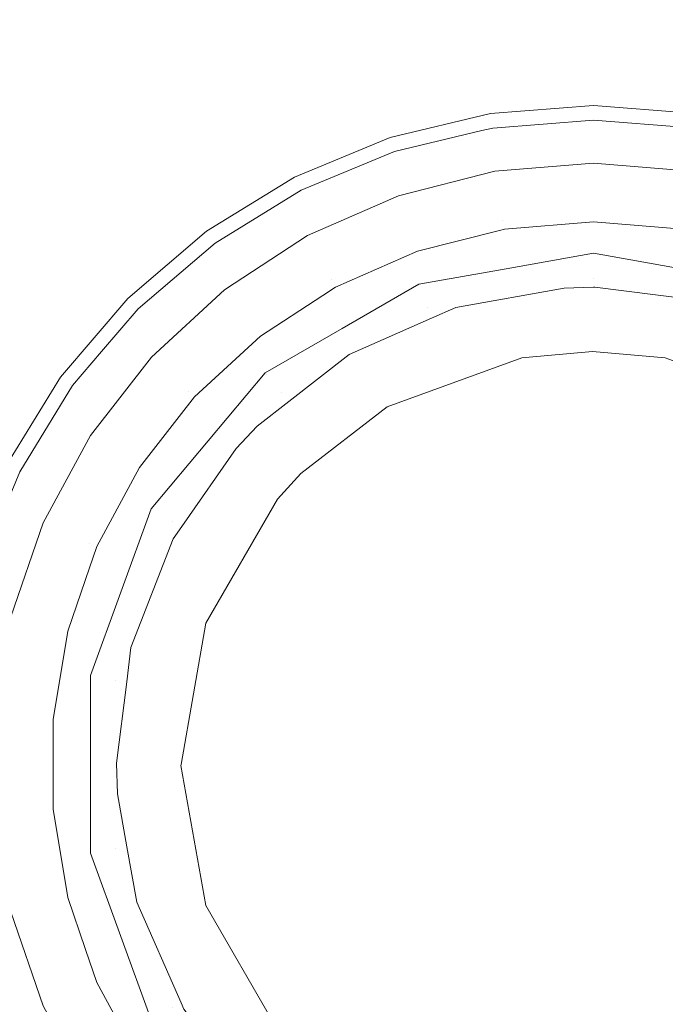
# Model space of a CAD drawing. Header units: millimetres. Extents: x -608 to 205, y -413 to 558.
# Tile 20 of 37: x -417 to -398, y 381 to 410. Entities that reach past the tile are written whole.
import ezdxf

# ---------------------------------------------------------------- set-up
doc = ezdxf.new("R2010")
doc.units = ezdxf.units.MM
doc.header["$LTSCALE"] = 25.4
doc.layers.add('None', color=7, linetype='Continuous', lineweight=5)

# ---------------------------------------------------------------- blocks, each defined once
blk = doc.blocks.new('Group-2-1')
at = {"layer": 'None', "color": 7, "linetype": 'Continuous', "lineweight": 5}
for points, invisible_edges in [([(-437.631, 558.025, 150), (-399.803, 553.763, 150), (-363.871, 541.19, 150), (-437.631, 388.025, 150)], 12), ([(-363.871, 541.19, 156), (-399.803, 553.763, 156), (-437.631, 558.025, 156), (-437.631, 388.025, 156)], 12), ([(-363.871, 541.19, 150), (-331.638, 520.937, 150), (-304.72, 494.018, 150), (-437.631, 388.025, 150)], 12), ([(-304.72, 494.018, 156), (-331.638, 520.937, 156), (-363.871, 541.19, 156), (-437.631, 388.025, 156)], 12), ([(-304.72, 494.018, 150), (-284.467, 461.785, 150), (-271.894, 425.854, 150), (-437.631, 388.025, 150)], 12), ([(-437.631, 388.025, 156), (-271.894, 425.854, 156), (-284.467, 461.785, 156), (-304.72, 494.018, 156)], 9), ([(-271.894, 425.854, 150), (-267.631, 388.025, 150), (-271.894, 350.197, 150), (-437.631, 388.025, 150)], 12), ([(-271.894, 350.197, 156), (-267.631, 388.025, 156), (-271.894, 425.854, 156), (-437.631, 388.025, 156)], 12), ([(-437.631, 388.025, 150), (-271.894, 350.197, 150), (-284.467, 314.265, 150), (-304.72, 282.032, 150)], 9), ([(-304.72, 282.032, 150), (-331.638, 255.114, 150), (-363.871, 234.86, 150), (-437.631, 388.025, 150)], 12), ([(-363.871, 234.86, 150), (-399.803, 222.287, 150), (-437.631, 218.025, 150), (-437.631, 388.025, 150)], 12), ([(-437.631, 218.025, 156), (-399.803, 222.287, 156), (-363.871, 234.86, 156), (-437.631, 388.025, 156)], 12), ([(-363.871, 234.86, 156), (-331.638, 255.114, 156), (-304.72, 282.032, 156), (-437.631, 388.025, 156)], 12), ([(-304.72, 282.032, 156), (-284.467, 314.265, 156), (-271.894, 350.197, 156), (-437.631, 388.025, 156)], 12)]:
    blk.add_3dface(points, dxfattribs=dict(at, invisible_edges=invisible_edges))
blk = doc.blocks.new('Group-8-1')
at = {"layer": 'None', "color": 7, "linetype": 'Continuous', "lineweight": 5}
for points, invisible_edges in [([(-405.592, 422.19, 241.719), (-400.181, 422.616, 241.719), (-400.181, 407.431, 231.279), (-403.217, 407.192, 231.279)], 10), ([(-397.145, 407.192, 231.279), (-400.181, 407.431, 231.279), (-400.181, 422.616, 241.719), (-394.77, 422.19, 241.719)], 10), ([(-403.217, 407.192, 231.279), (-406.178, 406.481, 231.279), (-410.87, 420.923, 241.719), (-405.592, 422.19, 241.719)], 10), ([(-415.885, 418.846, 241.719), (-410.87, 420.923, 241.719), (-406.178, 406.481, 231.279), (-408.991, 405.316, 231.279)], 10), ([(-400.181, 405.731, 233.751), (-400.181, 420.099, 243.629), (-405.398, 419.272, 243.629)], 9), ([(-394.963, 419.272, 243.629), (-400.181, 420.099, 243.629), (-400.181, 405.731, 233.751)], 10), ([(-403.095, 405.49, 233.751), (-405.398, 419.272, 243.629), (-410.092, 418.529, 243.629)], 9), ([(-405.398, 419.272, 243.629), (-403.095, 405.49, 233.751), (-400.181, 405.731, 233.751)], 9), ([(-400.181, 405.731, 233.751), (-397.266, 405.49, 233.751), (-394.963, 419.272, 243.629)], 10), ([(-408.991, 405.316, 231.279), (-411.587, 403.725, 231.279), (-420.513, 416.01, 241.719), (-415.885, 418.846, 241.719)], 10), ([(-405.93, 404.772, 233.751), (-410.092, 418.529, 243.629), (-415.271, 415.89, 243.629)], 9), ([(-410.092, 418.529, 243.629), (-405.93, 404.772, 233.751), (-403.095, 405.49, 233.751)], 9), ([(-424.64, 412.485, 241.719), (-420.513, 416.01, 241.719), (-411.587, 403.725, 231.279), (-413.903, 401.747, 231.279)], 10), ([(-408.608, 403.597, 233.751), (-415.271, 415.89, 243.629), (-419.033, 413.973, 243.629)], 9), ([(-415.271, 415.89, 243.629), (-408.608, 403.597, 233.751), (-405.93, 404.772, 233.751)], 9), ([(-411.056, 401.998, 233.751), (-419.033, 413.973, 243.629), (-423.518, 409.488, 243.629)], 9), ([(-419.033, 413.973, 243.629), (-411.056, 401.998, 233.751), (-408.608, 403.597, 233.751)], 9), ([(-413.903, 401.747, 231.279), (-415.88, 399.432, 231.279), (-428.166, 408.357, 241.719), (-424.64, 412.485, 241.719)], 10), ([(-413.208, 400.017, 233.751), (-423.518, 409.488, 243.629), (-426.129, 406.878, 243.629)], 9), ([(-423.518, 409.488, 243.629), (-413.208, 400.017, 233.751), (-411.056, 401.998, 233.751)], 9), ([(-431.002, 403.729, 241.719), (-428.166, 408.357, 241.719), (-415.88, 399.432, 231.279), (-417.472, 396.835, 231.279)], 10), ([(-403.182, 406.973, 231.071), (-403.217, 407.192, 231.279), (-400.181, 407.431, 231.279), (-400.181, 407.21, 231.071)], 13), ([(-400.181, 407.21, 231.071), (-400.181, 407.431, 231.279), (-397.145, 407.192, 231.279), (-397.18, 406.973, 231.071)], 13), ([(-406.109, 406.271, 231.071), (-406.178, 406.481, 231.279), (-403.217, 407.192, 231.279), (-403.182, 406.973, 231.071)], 13), ([(-403.159, 406.827, 230.806), (-403.182, 406.973, 231.071), (-400.181, 407.21, 231.071), (-400.181, 407.061, 230.806)], 15), ([(-400.181, 407.061, 230.806), (-400.181, 407.21, 231.071), (-397.18, 406.973, 231.071), (-397.203, 406.827, 230.806)], 15), ([(-415.004, 397.71, 233.751), (-426.129, 406.878, 243.629), (-429.249, 400.754, 243.629)], 9), ([(-426.129, 406.878, 243.629), (-415.004, 397.71, 233.751), (-413.208, 400.017, 233.751)], 9), ([(-406.063, 406.129, 230.806), (-406.109, 406.271, 231.071), (-403.182, 406.973, 231.071), (-403.159, 406.827, 230.806)], 15), ([(-403.47, 406.688, 230.508), (-406.044, 406.07, 230.508), (-406.063, 406.129, 230.806), (-403.159, 406.827, 230.806)], 14), ([(-403.159, 406.827, 230.806), (-403.149, 406.765, 230.508), (-403.47, 406.688, 230.508)], 9), ([(-403.149, 406.765, 230.508), (-403.159, 406.827, 230.806), (-400.181, 407.061, 230.806), (-400.181, 406.999, 230.508)], 7), ([(-403.149, 406.765, 230.508), (-400.181, 406.999, 230.508), (-400.181, 403.076, 156.947)], 10), ([(-400.181, 406.999, 230.508), (-400.181, 407.061, 230.806), (-397.203, 406.827, 230.806), (-397.213, 406.765, 230.508)], 7), ([(-400.181, 403.076, 156.947), (-400.181, 406.999, 230.508), (-397.213, 406.765, 230.508)], 9), ([(-406.044, 406.07, 230.508), (-403.47, 406.688, 230.508), (-402.755, 402.622, 156.947)], 10), ([(-402.755, 402.622, 156.947), (-403.47, 406.688, 230.508), (-403.149, 406.765, 230.508)], 9), ([(-400.181, 403.076, 156.947), (-402.755, 402.622, 156.947), (-403.149, 406.765, 230.508)], 10), ([(-397.213, 406.765, 230.508), (-397.607, 402.622, 156.947), (-400.181, 403.076, 156.947)], 9), ([(-408.89, 405.119, 231.071), (-408.991, 405.316, 231.279), (-406.178, 406.481, 231.279), (-406.109, 406.271, 231.071)], 13), ([(-408.823, 404.986, 230.806), (-408.89, 405.119, 231.071), (-406.109, 406.271, 231.071), (-406.063, 406.129, 230.806)], 15), ([(-408.795, 404.931, 230.508), (-408.823, 404.986, 230.806), (-406.063, 406.129, 230.806), (-406.044, 406.07, 230.508)], 7), ([(-408.795, 404.931, 230.508), (-406.044, 406.07, 230.508), (-405.328, 402.168, 156.947)], 10), ([(-402.755, 402.622, 156.947), (-405.328, 402.168, 156.947), (-406.044, 406.07, 230.508)], 10), ([(-400.181, 404.846, 232.918), (-400.181, 405.731, 233.751), (-403.095, 405.49, 233.751), (-402.949, 404.617, 232.918)], 13), ([(-397.412, 404.617, 232.918), (-397.266, 405.49, 233.751), (-400.181, 405.731, 233.751), (-400.181, 404.846, 232.918)], 13), ([(-402.949, 404.617, 232.918), (-403.095, 405.49, 233.751), (-405.93, 404.772, 233.751), (-405.642, 403.935, 232.918)], 13), ([(-411.457, 403.546, 231.071), (-411.587, 403.725, 231.279), (-408.991, 405.316, 231.279), (-408.89, 405.119, 231.071)], 13), ([(-411.37, 403.426, 230.806), (-411.457, 403.546, 231.071), (-408.89, 405.119, 231.071), (-408.823, 404.986, 230.806)], 15), ([(-409.641, 404.413, 230.508), (-411.333, 403.375, 230.508), (-411.37, 403.426, 230.806), (-408.823, 404.986, 230.806)], 14), ([(-408.823, 404.986, 230.806), (-408.795, 404.931, 230.508), (-409.641, 404.413, 230.508)], 9), ([(-407.592, 400.861, 156.947), (-409.641, 404.413, 230.508), (-408.795, 404.931, 230.508)], 9), ([(-405.328, 402.168, 156.947), (-407.592, 400.861, 156.947), (-408.795, 404.931, 230.508)], 10), ([(-405.642, 403.935, 232.918), (-405.93, 404.772, 233.751), (-408.608, 403.597, 233.751), (-408.187, 402.819, 232.918)], 13), ([(-400.181, 404.252, 231.858), (-400.181, 404.846, 232.918), (-402.949, 404.617, 232.918), (-402.852, 404.03, 231.858)], 15), ([(-397.51, 404.03, 231.858), (-397.412, 404.617, 232.918), (-400.181, 404.846, 232.918), (-400.181, 404.252, 231.858)], 15), ([(-402.852, 404.03, 231.858), (-402.949, 404.617, 232.918), (-405.642, 403.935, 232.918), (-405.45, 403.372, 231.858)], 15), ([(-411.333, 403.375, 230.508), (-409.641, 404.413, 230.508), (-407.592, 400.861, 156.947)], 10), ([(-400.181, 404.003, 230.668), (-400.181, 404.252, 231.858), (-402.852, 404.03, 231.858), (-402.811, 403.785, 230.668)], 7), ([(-397.551, 403.785, 230.668), (-397.51, 404.03, 231.858), (-400.181, 404.252, 231.858), (-400.181, 404.003, 230.668)], 7), ([(-405.45, 403.372, 231.858), (-405.642, 403.935, 232.918), (-408.187, 402.819, 232.918), (-407.904, 402.296, 231.858)], 15), ([(-402.852, 404.03, 231.858), (-405.45, 403.372, 231.858), (-405.369, 403.137, 230.668), (-402.953, 403.749, 230.668)], 11), ([(-402.953, 403.749, 230.668), (-402.811, 403.785, 230.668), (-402.852, 404.03, 231.858)], 10), ([(-400.216, 400.181, 159), (-400.181, 404.003, 230.668), (-402.811, 403.785, 230.668)], 9), ([(-397.551, 403.785, 230.668), (-400.181, 404.003, 230.668), (-400.216, 400.181, 159)], 10), ([(-413.746, 401.591, 231.071), (-413.903, 401.747, 231.279), (-411.587, 403.725, 231.279), (-411.457, 403.546, 231.071)], 13), ([(-402.292, 399.996, 159), (-402.953, 403.749, 230.668), (-405.369, 403.137, 230.668)], 9), ([(-402.811, 403.785, 230.668), (-402.953, 403.749, 230.668), (-402.292, 399.996, 159)], 10), ([(-402.811, 403.785, 230.668), (-402.292, 399.996, 159), (-400.216, 400.181, 159)], 9), ([(-400.216, 400.181, 159), (-398.07, 399.996, 159), (-397.551, 403.785, 230.668)], 10), ([(-413.641, 401.486, 230.806), (-413.746, 401.591, 231.071), (-411.457, 403.546, 231.071), (-411.37, 403.426, 230.806)], 15), ([(-413.597, 401.442, 230.508), (-413.641, 401.486, 230.806), (-411.37, 403.426, 230.806), (-411.333, 403.375, 230.508)], 7), ([(-413.597, 401.442, 230.508), (-411.333, 403.375, 230.508), (-409.855, 399.555, 156.947)], 10), ([(-407.592, 400.861, 156.947), (-409.855, 399.555, 156.947), (-411.333, 403.375, 230.508)], 10), ([(-408.187, 402.819, 232.918), (-408.608, 403.597, 233.751), (-411.056, 401.998, 233.751), (-410.512, 401.299, 232.918)], 13), ([(-405.369, 403.137, 230.668), (-405.45, 403.372, 231.858), (-407.904, 402.296, 231.858), (-407.785, 402.077, 230.668)], 7), ([(-405.369, 403.137, 230.668), (-407.785, 402.077, 230.668), (-406.259, 398.552, 159)], 10), ([(-406.259, 398.552, 159), (-402.292, 399.996, 159), (-405.369, 403.137, 230.668)], 10), ([(-402.755, 402.622, 156.947), (-400.181, 403.076, 156.947), (-400.181, 403.029, 156.694), (-405.312, 402.124, 156.694)], 14), ([(-405.312, 402.124, 156.694), (-400.181, 403.029, 156.694), (-400.181, 402.876, 156.399), (-405.26, 401.981, 156.399)], 15), ([(-395.049, 402.124, 156.694), (-400.181, 403.029, 156.694), (-400.181, 403.076, 156.947), (-397.607, 402.622, 156.947)], 11), ([(-400.181, 403.029, 156.694), (-395.049, 402.124, 156.694), (-395.101, 401.981, 156.399), (-400.181, 402.876, 156.399)], 15), ([(-407.904, 402.296, 231.858), (-408.187, 402.819, 232.918), (-410.512, 401.299, 232.918), (-410.147, 400.83, 231.858)], 15), ([(-405.26, 401.981, 156.399), (-400.181, 402.876, 156.399), (-400.181, 402.635, 156.17), (-405.178, 401.754, 156.17)], 15), ([(-400.181, 402.876, 156.399), (-395.101, 401.981, 156.399), (-395.184, 401.754, 156.17), (-400.181, 402.635, 156.17)], 15), ([(-405.312, 402.124, 156.694), (-405.328, 402.168, 156.947), (-402.755, 402.622, 156.947)], 9), ([(-405.178, 401.754, 156.17), (-400.181, 402.635, 156.17), (-400.181, 402.332, 156.033), (-405.074, 401.469, 156.033)], 15), ([(-400.181, 402.635, 156.17), (-395.184, 401.754, 156.17), (-395.287, 401.469, 156.033), (-400.181, 402.332, 156.033)], 15), ([(-407.904, 402.296, 231.858), (-410.147, 400.83, 231.858), (-409.995, 400.634, 230.668), (-408.153, 401.837, 230.668)], 11), ([(-407.592, 400.861, 156.947), (-405.328, 402.168, 156.947), (-405.312, 402.124, 156.694), (-409.825, 399.519, 156.694)], 14), ([(-408.153, 401.837, 230.668), (-407.785, 402.077, 230.668), (-407.904, 402.296, 231.858)], 10), ([(-405.074, 401.469, 156.033), (-400.181, 402.332, 156.033), (-401.046, 402.051, 156)], 11), ([(-400.181, 402.332, 156.033), (-400.181, 402.076, 156), (-401.046, 402.051, 156)], 9), ([(-400.181, 402.332, 156.033), (-395.287, 401.469, 156.033), (-396.743, 401.653, 156)], 11), ([(-396.743, 401.653, 156), (-400.145, 402.077, 156), (-400.181, 402.332, 156.033)], 10), ([(-400.145, 402.077, 156), (-400.181, 402.076, 156), (-400.181, 402.332, 156.033)], 10), ([(-410.512, 401.299, 232.918), (-411.056, 401.998, 233.751), (-413.208, 400.017, 233.751), (-412.556, 399.418, 232.918)], 13), ([(-412.331, 381.008, 156), (-400.181, 402.076, 156), (-400.145, 402.077, 156)], 9), ([(-400.145, 402.077, 156), (-396.743, 401.653, 156), (-395.411, 401.136, 156), (-412.331, 381.008, 156)], 12), ([(-401.046, 402.051, 156), (-400.181, 402.076, 156), (-412.331, 381.008, 156)], 10), ([(-412.331, 381.008, 156), (-404.957, 401.163, 156), (-404.238, 401.48, 156), (-401.046, 402.051, 156)], 9), ([(-409.825, 399.519, 156.694), (-405.312, 402.124, 156.694), (-405.26, 401.981, 156.399), (-409.727, 399.402, 156.399)], 15), ([(-409.727, 399.402, 156.399), (-405.26, 401.981, 156.399), (-405.178, 401.754, 156.17), (-409.572, 399.217, 156.17)], 15), ([(-407.785, 402.077, 230.668), (-408.153, 401.837, 230.668), (-406.259, 398.552, 159)], 10), ([(-401.046, 402.051, 156), (-404.238, 401.48, 156), (-405.074, 401.469, 156.033)], 10), ([(-415.701, 399.302, 231.071), (-415.88, 399.432, 231.279), (-413.903, 401.747, 231.279), (-413.746, 401.591, 231.071)], 13), ([(-415.581, 399.214, 230.806), (-415.701, 399.302, 231.071), (-413.746, 401.591, 231.071), (-413.641, 401.486, 230.806)], 15), ([(-406.259, 398.552, 159), (-408.153, 401.837, 230.668), (-409.995, 400.634, 230.668)], 9), ([(-409.572, 399.217, 156.17), (-405.178, 401.754, 156.17), (-405.074, 401.469, 156.033), (-409.377, 398.985, 156.033)], 15), ([(-415.581, 399.214, 230.806), (-413.641, 401.486, 230.806), (-413.597, 401.442, 230.508), (-414.672, 400.184, 230.508)], 11), ([(-411.535, 397.552, 156.947), (-414.672, 400.184, 230.508), (-413.597, 401.442, 230.508)], 9), ([(-409.855, 399.555, 156.947), (-411.535, 397.552, 156.947), (-413.597, 401.442, 230.508)], 10), ([(-410.147, 400.83, 231.858), (-410.512, 401.299, 232.918), (-412.556, 399.418, 232.918), (-412.119, 399.015, 231.858)], 15), ([(-407.386, 400.092, 156), (-409.377, 398.985, 156.033), (-405.074, 401.469, 156.033)], 11), ([(-405.074, 401.469, 156.033), (-404.957, 401.163, 156), (-407.386, 400.092, 156)], 9), ([(-404.238, 401.48, 156), (-404.957, 401.163, 156), (-405.074, 401.469, 156.033)], 10), ([(-409.155, 398.715, 156), (-407.386, 400.092, 156), (-404.957, 401.163, 156), (-412.331, 381.008, 156)], 12), ([(-395.411, 401.136, 156), (-393.536, 400.408, 156), (-391.169, 398.76, 156), (-412.331, 381.008, 156)], 12), ([(-416.396, 395.138, 233.751), (-429.249, 400.754, 243.629), (-430.684, 397.936, 243.629)], 9), ([(-429.249, 400.754, 243.629), (-416.396, 395.138, 233.751), (-415.004, 397.71, 233.751)], 9), ([(-409.995, 400.634, 230.668), (-410.147, 400.83, 231.858), (-412.119, 399.015, 231.858), (-411.936, 398.847, 230.668)], 7), ([(-409.825, 399.519, 156.694), (-409.855, 399.555, 156.947), (-407.592, 400.861, 156.947)], 9), ([(-409.995, 400.634, 230.668), (-411.936, 398.847, 230.668), (-408.801, 396.595, 159)], 10), ([(-409.995, 400.634, 230.668), (-408.801, 396.595, 159), (-406.259, 398.552, 159)], 9), ([(-414.672, 400.184, 230.508), (-415.531, 399.178, 230.508), (-415.581, 399.214, 230.806)], 10), ([(-415.531, 399.178, 230.508), (-414.672, 400.184, 230.508), (-411.535, 397.552, 156.947)], 10), ([(-390.943, 395.782, 159), (-400.216, 400.181, 159), (-402.292, 399.996, 159)], 9), ([(-400.216, 400.181, 159), (-390.943, 395.782, 159), (-391.611, 396.646, 159)], 9), ([(-391.611, 396.646, 159), (-394.103, 398.552, 159), (-398.07, 399.996, 159), (-400.216, 400.181, 159)], 8), ([(-412.556, 399.418, 232.918), (-413.208, 400.017, 233.751), (-415.004, 397.71, 233.751), (-414.263, 397.225, 232.918)], 13), ([(-407.386, 400.092, 156), (-409.155, 398.715, 156), (-409.377, 398.985, 156.033)], 10), ([(-402.292, 399.996, 159), (-406.259, 398.552, 159), (-408.801, 396.595, 159), (-390.943, 395.782, 159)], 12), ([(-411.535, 397.552, 156.947), (-409.855, 399.555, 156.947), (-409.825, 399.519, 156.694)], 10), ([(-417.274, 396.735, 231.071), (-417.472, 396.835, 231.279), (-415.88, 399.432, 231.279), (-415.701, 399.302, 231.071)], 13), ([(-417.142, 396.667, 230.806), (-417.274, 396.735, 231.071), (-415.701, 399.302, 231.071), (-415.581, 399.214, 230.806)], 15), ([(-412.119, 399.015, 231.858), (-412.556, 399.418, 232.918), (-414.263, 397.225, 232.918), (-413.765, 396.9, 231.858)], 15), ([(-409.825, 399.519, 156.694), (-413.175, 395.527, 156.694), (-413.215, 395.55, 156.947), (-411.535, 397.552, 156.947)], 11), ([(-413.175, 395.527, 156.694), (-409.825, 399.519, 156.694), (-409.727, 399.402, 156.399), (-413.042, 395.451, 156.399)], 15), ([(-413.042, 395.451, 156.399), (-409.727, 399.402, 156.399), (-409.572, 399.217, 156.17), (-412.833, 395.33, 156.17)], 15), ([(-417.087, 396.639, 230.508), (-417.142, 396.667, 230.806), (-415.581, 399.214, 230.806), (-415.531, 399.178, 230.508)], 7), ([(-413.215, 395.55, 156.947), (-417.087, 396.639, 230.508), (-415.531, 399.178, 230.508)], 9), ([(-415.531, 399.178, 230.508), (-411.535, 397.552, 156.947), (-413.215, 395.55, 156.947)], 9), ([(-412.119, 399.015, 231.858), (-413.765, 396.9, 231.858), (-413.557, 396.764, 230.668), (-412.386, 398.269, 230.668)], 11), ([(-412.833, 395.33, 156.17), (-409.572, 399.217, 156.17), (-409.377, 398.985, 156.033), (-412.571, 395.179, 156.033)], 15), ([(-410.711, 397.331, 156), (-412.571, 395.179, 156.033), (-409.377, 398.985, 156.033)], 11), ([(-412.386, 398.269, 230.668), (-411.936, 398.847, 230.668), (-412.119, 399.015, 231.858)], 10), ([(-409.377, 398.985, 156.033), (-410.092, 397.986, 156), (-410.711, 397.331, 156)], 9), ([(-409.377, 398.985, 156.033), (-409.155, 398.715, 156), (-410.092, 397.986, 156)], 9), ([(-411.936, 398.847, 230.668), (-412.386, 398.269, 230.668), (-409.493, 395.839, 159)], 10), ([(-412.331, 381.008, 156), (-391.169, 398.76, 156), (-390.875, 398.555, 156)], 9), ([(-410.711, 397.331, 156), (-410.092, 397.986, 156), (-409.155, 398.715, 156), (-412.331, 381.008, 156)], 12), ([(-409.493, 395.839, 159), (-408.801, 396.595, 159), (-411.936, 398.847, 230.668)], 10), ([(-412.331, 381.008, 156), (-390.875, 398.555, 156), (-390.219, 397.936, 156)], 9), ([(-409.493, 395.839, 159), (-412.386, 398.269, 230.668), (-413.557, 396.764, 230.668)], 9), ([(-430.684, 397.936, 243.629), (-417.345, 392.372, 233.751), (-416.396, 395.138, 233.751)], 9), ([(-390.219, 397.936, 156), (-388.114, 395.23, 156), (-388.031, 395.043, 156), (-412.331, 381.008, 156)], 12), ([(-414.263, 397.225, 232.918), (-415.004, 397.71, 233.751), (-416.396, 395.138, 233.751), (-415.585, 394.782, 232.918)], 13), ([(-410.711, 397.331, 156), (-412.315, 395.027, 156), (-412.571, 395.179, 156.033)], 10), ([(-412.331, 381.008, 156), (-412.315, 395.027, 156), (-410.711, 397.331, 156)], 9), ([(-413.765, 396.9, 231.858), (-414.263, 397.225, 232.918), (-415.585, 394.782, 232.918), (-415.041, 394.543, 231.858)], 15), ([(-413.557, 396.764, 230.668), (-413.765, 396.9, 231.858), (-415.041, 394.543, 231.858), (-414.813, 394.443, 230.668)], 7), ([(-413.557, 396.764, 230.668), (-414.813, 394.443, 230.668), (-411.603, 392.183, 159)], 10), ([(-411.603, 392.183, 159), (-409.493, 395.839, 159), (-413.557, 396.764, 230.668)], 10), ([(-414.109, 393.095, 156.947), (-417.973, 394.499, 230.508), (-417.087, 396.639, 230.508)], 9), ([(-417.087, 396.639, 230.508), (-413.215, 395.55, 156.947), (-414.109, 393.095, 156.947)], 9), ([(-390.943, 395.782, 159), (-408.801, 396.595, 159), (-409.493, 395.839, 159)], 9), ([(-412.33, 388.024, 159), (-412.336, 387.99, 159), (-411.603, 383.868, 159), (-390.943, 395.782, 159)], 12), ([(-409.493, 395.839, 159), (-411.603, 392.183, 159), (-412.33, 388.024, 159), (-390.943, 395.782, 159)], 12), ([(-411.603, 383.868, 159), (-388.842, 392.148, 159), (-389.671, 394.137, 159), (-390.943, 395.782, 159)], 9), ([(-414.109, 393.095, 156.947), (-413.215, 395.55, 156.947), (-413.175, 395.527, 156.694), (-414.957, 390.631, 156.694)], 14), ([(-414.957, 390.631, 156.694), (-413.175, 395.527, 156.694), (-413.042, 395.451, 156.399), (-414.806, 390.604, 156.399)], 15), ([(-414.806, 390.604, 156.399), (-413.042, 395.451, 156.399), (-412.833, 395.33, 156.17), (-414.569, 390.562, 156.17)], 15), ([(-414.569, 390.562, 156.17), (-412.833, 395.33, 156.17), (-412.571, 395.179, 156.033), (-414.27, 390.51, 156.033)], 15), ([(-415.585, 394.782, 232.918), (-416.396, 395.138, 233.751), (-417.345, 392.372, 233.751), (-416.487, 392.154, 232.918)], 13), ([(-413.808, 391.463, 156), (-414.27, 390.51, 156.033), (-412.571, 395.179, 156.033)], 11), ([(-414.207, 387.159, 156), (-414.233, 388.061, 156), (-413.934, 390.455, 156), (-412.315, 395.027, 156)], 12), ([(-412.315, 395.027, 156), (-413.928, 385.601, 156), (-414.207, 387.159, 156)], 9), ([(-413.934, 390.455, 156), (-413.808, 391.463, 156), (-412.563, 394.67, 156), (-412.315, 395.027, 156)], 8), ([(-412.315, 395.027, 156), (-412.331, 381.008, 156), (-413.635, 383.968, 156), (-413.928, 385.601, 156)], 9), ([(-412.571, 395.179, 156.033), (-412.563, 394.67, 156), (-413.808, 391.463, 156)], 9), ([(-412.571, 395.179, 156.033), (-412.315, 395.027, 156), (-412.563, 394.67, 156)], 9), ([(-388.031, 395.043, 156), (-386.726, 392.082, 156), (-412.331, 381.008, 156)], 10), ([(-415.041, 394.543, 231.858), (-415.585, 394.782, 232.918), (-416.487, 392.154, 232.918), (-415.911, 392.009, 231.858)], 15), ([(-418.226, 393.888, 230.508), (-417.973, 394.499, 230.508), (-414.109, 393.095, 156.947)], 10), ([(-415.041, 394.543, 231.858), (-415.911, 392.009, 231.858), (-415.67, 391.948, 230.668), (-415.146, 393.473, 230.668)], 11), ([(-415.146, 393.473, 230.668), (-414.813, 394.443, 230.668), (-415.041, 394.543, 231.858)], 10), ([(-414.813, 394.443, 230.668), (-415.146, 393.473, 230.668), (-411.603, 392.183, 159)], 10), ([(-415.003, 390.639, 156.947), (-418.921, 390.993, 230.508), (-418.226, 393.888, 230.508)], 9), ([(-418.226, 393.888, 230.508), (-414.109, 393.095, 156.947), (-415.003, 390.639, 156.947)], 9), ([(-411.603, 392.183, 159), (-415.146, 393.473, 230.668), (-415.67, 391.948, 230.668)], 9), ([(-414.957, 390.631, 156.694), (-415.003, 390.639, 156.947), (-414.109, 393.095, 156.947)], 9), ([(-416.487, 392.154, 232.918), (-417.345, 392.372, 233.751), (-417.827, 389.487, 233.751), (-416.944, 389.414, 232.918)], 13), ([(-415.911, 392.009, 231.858), (-416.487, 392.154, 232.918), (-416.944, 389.414, 232.918), (-416.352, 389.365, 231.858)], 15), ([(-415.67, 391.948, 230.668), (-415.911, 392.009, 231.858), (-416.352, 389.365, 231.858), (-416.104, 389.345, 230.668)], 7), ([(-412.33, 388.024, 159), (-411.603, 392.183, 159), (-415.67, 391.948, 230.668)], 10), ([(-412.331, 381.008, 156), (-386.726, 392.082, 156), (-386.434, 390.449, 156)], 9), ([(-388.44, 391.184, 159), (-388.842, 392.148, 159), (-411.603, 383.868, 159)], 10), ([(-415.67, 391.948, 230.668), (-416.104, 389.345, 230.668), (-412.33, 388.024, 159)], 10), ([(-413.808, 391.463, 156), (-413.934, 390.455, 156), (-414.27, 390.51, 156.033)], 10), ([(-388.025, 388.025, 159), (-388.44, 391.184, 159), (-411.603, 383.868, 159)], 10), ([(-419.155, 388.025, 230.508), (-418.921, 390.993, 230.508), (-415.003, 390.639, 156.947)], 10), ([(-415.003, 390.639, 156.947), (-415.003, 388.025, 156.947), (-419.155, 388.025, 230.508)], 10), ([(-415.003, 388.025, 156.947), (-415.003, 390.639, 156.947), (-414.957, 390.631, 156.694), (-414.957, 385.42, 156.694)], 14), ([(-414.957, 385.42, 156.694), (-414.957, 390.631, 156.694), (-414.806, 390.604, 156.399), (-414.806, 385.446, 156.399)], 15), ([(-414.806, 385.446, 156.399), (-414.806, 390.604, 156.399), (-414.569, 390.562, 156.17), (-414.569, 385.488, 156.17)], 15), ([(-414.569, 385.488, 156.17), (-414.569, 390.562, 156.17), (-414.27, 390.51, 156.033), (-414.27, 385.541, 156.033)], 15), ([(-414.27, 385.541, 156.033), (-414.27, 390.51, 156.033), (-414.233, 388.061, 156)], 11), ([(-414.27, 390.51, 156.033), (-413.934, 390.455, 156), (-414.233, 388.061, 156)], 9), ([(-412.331, 381.008, 156), (-386.434, 390.449, 156), (-386.155, 388.891, 156)], 9), ([(-416.944, 389.414, 232.918), (-417.827, 389.487, 233.751), (-417.827, 386.563, 233.751), (-416.944, 386.636, 232.918)], 13), ([(-416.352, 389.365, 231.858), (-416.944, 389.414, 232.918), (-416.944, 386.636, 232.918), (-416.352, 386.685, 231.858)], 15), ([(-416.104, 388.025, 230.668), (-416.104, 389.345, 230.668), (-416.352, 389.365, 231.858), (-416.352, 386.685, 231.858)], 14), ([(-416.104, 389.345, 230.668), (-416.104, 388.025, 230.668), (-412.33, 388.024, 159)], 10), ([(-386.155, 388.891, 156), (-386.129, 388.025, 156), (-386.426, 385.595, 156), (-412.331, 381.008, 156)], 12), ([(-419.155, 388.025, 230.508), (-415.003, 388.025, 156.947), (-415.003, 385.412, 156.947)], 9), ([(-415.003, 385.412, 156.947), (-418.921, 385.057, 230.508), (-419.155, 388.025, 230.508)], 9), ([(-416.352, 386.685, 231.858), (-416.104, 386.706, 230.668), (-416.104, 388.025, 230.668)], 9), ([(-412.336, 387.99, 159), (-416.104, 388.025, 230.668), (-416.104, 386.706, 230.668)], 9), ([(-412.336, 387.99, 159), (-412.33, 388.024, 159), (-416.104, 388.025, 230.668)], 10), ([(-412.336, 387.99, 159), (-416.104, 386.706, 230.668), (-415.67, 384.103, 230.668)], 9), ([(-415.67, 384.103, 230.668), (-411.603, 383.868, 159), (-412.336, 387.99, 159)], 9), ([(-414.957, 385.42, 156.694), (-415.003, 385.412, 156.947), (-415.003, 388.025, 156.947)], 9), ([(-414.233, 388.061, 156), (-414.207, 387.159, 156), (-414.27, 385.541, 156.033)], 10), ([(-411.603, 383.868, 159), (-390.869, 380.212, 159), (-388.758, 383.868, 159), (-388.025, 388.025, 159)], 9), ([(-414.207, 387.159, 156), (-413.928, 385.601, 156), (-414.27, 385.541, 156.033)], 10), ([(-416.944, 386.636, 232.918), (-417.827, 386.563, 233.751), (-417.345, 383.679, 233.751), (-416.487, 383.896, 232.918)], 13), ([(-416.352, 386.685, 231.858), (-416.944, 386.636, 232.918), (-416.487, 383.896, 232.918), (-415.911, 384.042, 231.858)], 15), ([(-416.104, 386.706, 230.668), (-416.352, 386.685, 231.858), (-415.911, 384.042, 231.858), (-415.67, 384.103, 230.668)], 7), ([(-418.226, 382.162, 230.508), (-418.921, 385.057, 230.508), (-415.003, 385.412, 156.947)], 10), ([(-415.003, 385.412, 156.947), (-414.109, 382.956, 156.947), (-418.226, 382.162, 230.508)], 10), ([(-414.109, 382.956, 156.947), (-415.003, 385.412, 156.947), (-414.957, 385.42, 156.694), (-413.175, 380.523, 156.694)], 14), ([(-413.175, 380.523, 156.694), (-414.957, 385.42, 156.694), (-414.806, 385.446, 156.399), (-413.042, 380.6, 156.399)], 15), ([(-413.042, 380.6, 156.399), (-414.806, 385.446, 156.399), (-414.569, 385.488, 156.17), (-412.833, 380.72, 156.17)], 15), ([(-412.833, 380.72, 156.17), (-414.569, 385.488, 156.17), (-414.27, 385.541, 156.033), (-412.571, 380.872, 156.033)], 15), ([(-414.27, 385.541, 156.033), (-413.928, 385.601, 156), (-413.635, 383.968, 156)], 9), ([(-412.571, 380.872, 156.033), (-414.27, 385.541, 156.033), (-413.635, 383.968, 156)], 11), ([(-412.331, 381.008, 156), (-386.426, 385.595, 156), (-386.544, 384.622, 156), (-387.782, 381.411, 156)], 9), ([(-416.487, 383.896, 232.918), (-417.345, 383.679, 233.751), (-416.396, 380.913, 233.751), (-415.585, 381.268, 232.918)], 13), ([(-415.911, 384.042, 231.858), (-416.487, 383.896, 232.918), (-415.585, 381.268, 232.918), (-415.041, 381.507, 231.858)], 15), ([(-415.146, 382.577, 230.668), (-415.67, 384.103, 230.668), (-415.911, 384.042, 231.858), (-415.041, 381.507, 231.858)], 14), ([(-415.67, 384.103, 230.668), (-415.146, 382.577, 230.668), (-411.603, 383.868, 159)], 10), ([(-413.635, 383.968, 156), (-412.331, 381.008, 156), (-412.571, 380.872, 156.033)], 10), ([(-416.396, 380.913, 233.751), (-417.345, 383.679, 233.751), (-431.014, 380.193, 243.629)], 10), ([(-411.603, 383.868, 159), (-415.146, 382.577, 230.668), (-414.813, 381.607, 230.668)], 9), ([(-411.603, 383.868, 159), (-414.813, 381.607, 230.668), (-413.557, 379.286, 230.668)], 9), ([(-413.557, 379.286, 230.668), (-409.493, 380.212, 159), (-411.603, 383.868, 159)], 9), ([(-411.603, 383.868, 159), (-400.145, 375.869, 159), (-398.07, 376.054, 159)], 9), ([(-400.145, 375.869, 159), (-411.603, 383.868, 159), (-409.493, 380.212, 159), (-408.751, 379.405, 159)], 9), ([(-411.603, 383.868, 159), (-391.56, 379.455, 159), (-390.869, 380.212, 159)], 9), ([(-398.07, 376.054, 159), (-394.103, 377.498, 159), (-391.56, 379.455, 159), (-411.603, 383.868, 159)], 12), ([(-414.109, 382.956, 156.947), (-417.973, 381.551, 230.508), (-418.226, 382.162, 230.508)], 9), ([(-417.087, 379.411, 230.508), (-417.973, 381.551, 230.508), (-414.109, 382.956, 156.947)], 10), ([(-414.109, 382.956, 156.947), (-413.215, 380.5, 156.947), (-417.087, 379.411, 230.508)], 10), ([(-413.175, 380.523, 156.694), (-413.215, 380.5, 156.947), (-414.109, 382.956, 156.947)], 9), ([(-415.041, 381.507, 231.858), (-414.813, 381.607, 230.668), (-415.146, 382.577, 230.668)], 9), ([(-414.813, 381.607, 230.668), (-415.041, 381.507, 231.858), (-413.765, 379.15, 231.858), (-413.557, 379.286, 230.668)], 7), ([(-415.041, 381.507, 231.858), (-415.585, 381.268, 232.918), (-414.263, 378.825, 232.918), (-413.765, 379.15, 231.858)], 15), ([(-387.782, 381.411, 156), (-388.049, 381.025, 156), (-412.331, 381.008, 156)], 10), ([(-415.585, 381.268, 232.918), (-416.396, 380.913, 233.751), (-415.004, 378.341, 233.751), (-414.263, 378.825, 232.918)], 13), ([(-412.571, 380.872, 156.033), (-412.331, 381.008, 156), (-412.248, 380.82, 156)], 9), ([(-410.142, 378.114, 156), (-412.248, 380.82, 156), (-412.331, 381.008, 156), (-388.049, 381.025, 156)], 12), ([(-388.049, 381.025, 156), (-409.486, 377.495, 156), (-410.142, 378.114, 156)], 9), ([(-388.049, 381.025, 156), (-409.192, 377.29, 156), (-409.486, 377.495, 156)], 9), ([(-388.049, 381.025, 156), (-404.95, 374.914, 156), (-406.826, 375.643, 156), (-409.192, 377.29, 156)], 9), ([(-404.95, 374.914, 156), (-388.049, 381.025, 156), (-389.627, 378.746, 156)], 9)]:
    blk.add_3dface(points, dxfattribs=dict(at, invisible_edges=invisible_edges))

msp = doc.modelspace()

# ---------------------------------------------------------------- block references
at = {"layer": 'None', "color": 7}
for name in ['Group-2-1', 'Group-8-1']:
    msp.add_blockref(name, (0, 0), dxfattribs=at)

doc.saveas('drawing.dxf')
